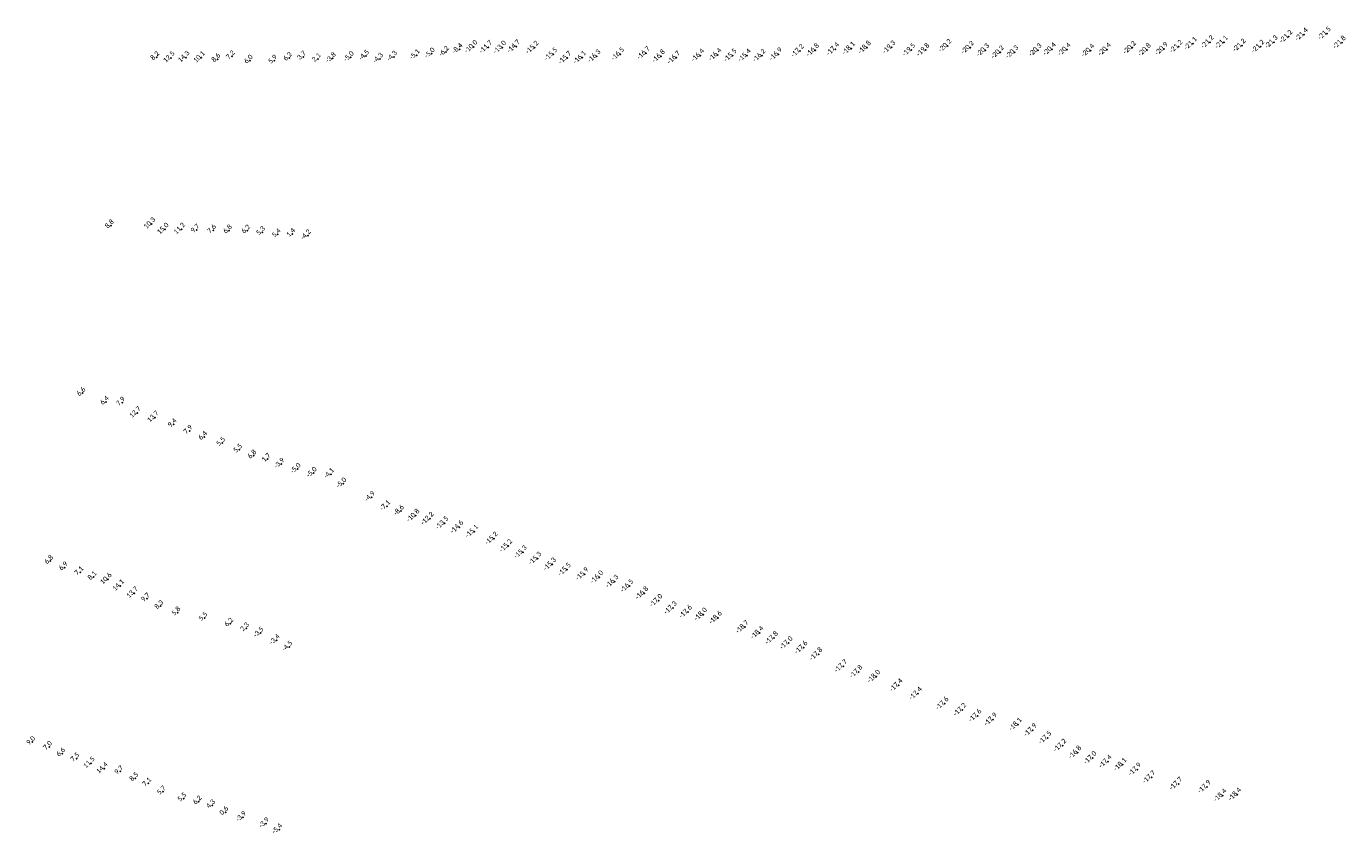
# Model space of a CAD drawing. Header units: feet. Extents: x 932366 to 949332, y 484196 to 597658.
# Tile 8 of 26: x 942627 to 946445, y 527746 to 530081. Entities that reach past the tile are written whole.
import ezdxf
from ezdxf.enums import TextEntityAlignment as Align

# ---------------------------------------------------------------- set-up
doc = ezdxf.new("R2010")
doc.units = ezdxf.units.FT
doc.layers.add('Text', color=7, linetype='Continuous')
doc.styles.add('Legend', font='calibri.ttf')

msp = doc.modelspace()

# ---------------------------------------------------------------- linework, layer by layer
at = {"layer": 'Text'}
for p in [(946003.81, 530030.96, -21.1), (946052.6, 530035.47, -21.2), (946093.34, 530034.76, -21.1), (946237.61, 530035.57, -21.3), (946280.31, 530051.33, -21.2), (946325.01, 530057.12, -21.4), (946391.31, 530060.6, -21.5), (946434.74, 530034.22, -21.8), (943003.23, 529992.1, 8.24), (943088.32, 529991.14, 14.32), (943221.89, 529994.42, 7.18), (943427.78, 529993.08, 3.69), (943565.62, 529991.75, -5.01), (943609.8, 529995.4, -4.49), (943690.75, 529993.12, -4.27), (943756.41, 529997.85, -5.1), (943800.06, 530002.09, -5), (943841.02, 530006.74, -6.2), (943880.34, 530015.01, -8.4), (943921.19, 530021.81, -10), (943963.93, 530021.11, -11.7), (944004.31, 530020.03, -13), (944044.34, 530022.71, -14.7), (944097.91, 530019.67, -15.2), (944152.34, 530000.14, -15.5), (944277.49, 529994.45, -16.3), (944345.81, 530000.67, -16.5), (944420.37, 530003.77, -16.7), (944463.73, 529994.34, -16.8), (944577.55, 529996.87, -16.4), (944627.69, 529998.91, -16.4), (944671.46, 529996.75, -15.5), (944712.46, 529996.63, -15.4), (944755.43, 529996.22, -16.2), (944803.26, 530000.15, -16.9), (944866.24, 530010.05, -17.2), (944909.86, 530012.25, -16.8), (944968.6, 530015.08, -17.4), (945014.16, 530017.18, -18.1), (945060.22, 530019.73, -18.8), (945131.2, 530020.41, -19.3), (945188.57, 530012.64, -19.5), (945229.47, 530012.68, -19.8), (945293.36, 530024.88, -20.2), (945358.6, 530019.53, -20.2), (945402.76, 530011.83, -20.3), (945445.45, 530005.89, -20.2), (945487.23, 530006.34, -20.3), (945554.34, 530012.37, -20.3), (945595.38, 530014.86, -20.4), (945638.56, 530013.86, -20.4), (945706.88, 530011, -20.4), (945754.84, 530014.13, -20.4), (945827.5, 530019.23, -20.2), (945870.55, 530012.86, -20.8), (945919.74, 530015.64, -20.9), (945962.27, 530022.29, -21.2), (946144.95, 530025.9, -21.2), (946199.06, 530022.57, -21.2), (943045.48, 529990.24, 12.45), (943132.86, 529990.31, 10.13), (943179.95, 529986.35, 8.55), (943273.77, 529982.23, 6), (943344.12, 529981.87, 5.87), (943387.52, 529990.05, 6.19), (943470.65, 529987.13, 2.14), (943513.59, 529988.5, -3.76), (943650.52, 529986.94, -4.26), (944192.84, 529989.86, -15.7), (944235.45, 529990.58, -16.1), (944507.83, 529990.5, -16.7), (942871.57, 529504.61, 8.8), (942989.5, 529509.27, 10.28), (943028.01, 529493.35, 14.96), (943075.66, 529493.52, 11.19), (943119.54, 529492.05, 9.7), (943167.42, 529490.69, 7.63), (943213.27, 529490.06, 6.78), (943266.31, 529489.96, 6.24), (943309.31, 529485.17, 5.28), (943354.42, 529478.87, 5.37), (943396.48, 529479.94, 1.35), (943441.38, 529475.44, -4.15), (942789.58, 529019.16, 6.6), (942857.2, 528993.94, 6.43), (942903.87, 528991.57, 7.92), (942947.54, 528961.5, 12.7), (942999.21, 528948.54, 13.7), (943053.2, 528928.8, 9.38), (943098.97, 528909.86, 7.85), (943141.67, 528892, 6.38), (943193.79, 528875, 5.54), (943243.13, 528855.4, 5.54), (943284.33, 528837.84, 6.79), (943325.34, 528828.34, 1.68), (943364.65, 528813.84, -3.91), (943411.71, 528799.06, -5.01), (943458.19, 528787.77, -4.99), (943508.27, 528784.48, -4.05), (943544.2, 528757.16, -5.03), (943626.52, 528717.63, -4.9), (943670.83, 528691.53, -7.1), (943710.68, 528677.58, -8.6), (943753.52, 528663.91, -10.8), (943794.68, 528655.43, -12.2), (943837, 528642.56, -13.5), (943880.22, 528630.89, -14.6), (943923.38, 528618.49, -15.1), (943980.04, 528597.87, -15.2), (944021.84, 528576.4, -15.2), (944064.07, 528558.36, -15.3), (944106.42, 528539.94, -15.3), (942696.05, 528532.63, 6.78), (942737.7, 528514.21, 6.92), (944148.86, 528523.05, -15.3), (944191.78, 528507.88, -15.5), (942783.23, 528500.56, 7.13), (942821.77, 528486.53, 8.12), (942863.21, 528479.86, 10.64), (944242.68, 528494.85, -15.9), (944285.34, 528485.8, -16), (944329.47, 528473.12, -16.3), (942898.96, 528460.74, 14.11), (942939.13, 528439.78, 13.73), (944372.4, 528460.3, -16.5), (944415.53, 528439.72, -16.8), (942975.87, 528423.65, 9.73), (943015.16, 528402.45, 8.25), (944456.62, 528417.72, -17), (944498.27, 528396.8, -17.3), (943064.48, 528383.77, 5.75), (943142.58, 528368.12, 5.51), (943216.98, 528351.5, 6.24), (944542.17, 528385.33, -17.6), (944585.66, 528378.09, -18), (944628.78, 528368.24, -18.6), (943263.03, 528337.93, 2.25), (943304.53, 528324.29, -3.49), (944706.27, 528341.51, -18.7), (944749.31, 528325.02, -18.4), (943351.01, 528303.41, -3.43), (943387.77, 528284.24, -4.49), (944791.12, 528309.66, -17.8), (944833.58, 528295.22, -17), (944876.67, 528281.79, -17.6), (944919.74, 528262.78, -17.8), (944991.47, 528228.22, -17.7), (945035.78, 528211.89, -17.8), (945086.94, 528198.04, -18), (945151.61, 528172.88, -17.4), (945207.85, 528148.59, -17.4), (945285.03, 528119.71, -17.6), (945336.05, 528101.91, -17.2), (945380.32, 528084.55, -17.6), (945424.96, 528073.77, -17.9), (945496.84, 528059.43, -18.1), (942643.8, 528008.8, 8.98), (945539.83, 528042.86, -17.9), (945582.72, 528020.54, -17.5), (942692.57, 527994.73, 6.99), (942730.41, 527975.5, 6.6), (945625.89, 527998.36, -17.2), (945669.45, 527978.32, -16.8), (942771.78, 527960.84, 7.46), (942814.09, 527947.03, 11.52), (942851.75, 527931.22, 14.44), (945713.24, 527962.28, -17), (945757.2, 527951.75, -17.4), (945800.29, 527942.83, -18.1), (945842.43, 527929.19, -17.9), (942898.73, 527923.55, 9.72), (942942.42, 527903.91, 8.48), (945883.62, 527906.68, -17.7), (942979.87, 527889.08, 7.08), (943021.88, 527864.86, 5.67), (945961.53, 527887.59, -17.7), (946043.72, 527878.57, -17.9), (946089.45, 527853.7, -18.4), (946132.18, 527856.75, -18.4), (943081.45, 527845.1, 5.48), (943125.71, 527836.51, 6.22), (943164.81, 527825.2, 4.25), (943203.02, 527805.6, 0.64), (943254.01, 527790.64, -3.91), (943320.4, 527772.63, -3.89), (943358.34, 527755.36, -5.39)]:
    msp.add_point(p, dxfattribs=at)

# ---------------------------------------------------------------- texts
at = {"layer": 'Text', "style": 'Legend'}
for s, p in [('-21 2  ', (946280.31, 530051.33, -21.2)), ('-21 4  ', (946325.01, 530057.12, -21.4)), ('-21 5  ', (946391.31, 530060.6, -21.5)), ('-8 4 ', (943880.34, 530015.01, -8.4)), ('-10 0  ', (943921.19, 530021.81, -10)), ('-11 7  ', (943963.93, 530021.11, -11.7)), ('-13 0  ', (944004.31, 530020.03, -13)), ('-14 7  ', (944044.34, 530022.71, -14.7)), ('-15 2  ', (944097.91, 530019.67, -15.2)), ('-17 2  ', (944866.24, 530010.05, -17.2)), ('-16 8  ', (944909.86, 530012.25, -16.8)), ('-17 4  ', (944968.6, 530015.08, -17.4)), ('-18 1  ', (945014.16, 530017.18, -18.1)), ('-18 8  ', (945060.22, 530019.73, -18.8)), ('-19 3  ', (945131.2, 530020.41, -19.3)), ('-19 5  ', (945188.57, 530012.64, -19.5)), ('-19 8  ', (945229.47, 530012.68, -19.8)), ('-20 2  ', (945293.36, 530024.88, -20.2)), ('-20 2  ', (945358.6, 530019.53, -20.2)), ('-20 3  ', (945402.76, 530011.83, -20.3)), ('-20 3  ', (945554.34, 530012.37, -20.3)), ('-20 4  ', (945595.38, 530014.86, -20.4)), ('-20 4  ', (945638.56, 530013.86, -20.4)), ('-20 4  ', (945706.88, 530011, -20.4)), ('-20 4  ', (945754.84, 530014.13, -20.4)), ('-20 2  ', (945827.5, 530019.23, -20.2)), ('-20 8  ', (945870.55, 530012.86, -20.8)), ('-20 9  ', (945919.74, 530015.64, -20.9)), ('-21 2  ', (945962.27, 530022.29, -21.2)), ('-21 1  ', (946003.81, 530030.96, -21.1)), ('-21 2  ', (946052.6, 530035.47, -21.2)), ('-21 1  ', (946093.34, 530034.76, -21.1)), ('-21 2  ', (946144.95, 530025.9, -21.2)), ('-21 2  ', (946199.06, 530022.57, -21.2)), ('-21 3  ', (946237.61, 530035.57, -21.3)), ('-21 8  ', (946434.74, 530034.22, -21.8)), ('8 2', (943003.23, 529992.1, 8.24)), ('12 5 ', (943045.48, 529990.24, 12.45)), ('14 3 ', (943088.32, 529991.14, 14.32)), ('10 1 ', (943132.86, 529990.31, 10.13)), ('8 6', (943179.95, 529986.35, 8.55)), ('7 2', (943221.89, 529994.42, 7.18)), ('6 0', (943273.77, 529982.23, 6)), ('5 9', (943344.12, 529981.87, 5.87)), ('6 2', (943387.52, 529990.05, 6.19)), ('3 7', (943427.78, 529993.08, 3.69)), ('2 1', (943470.65, 529987.13, 2.14)), ('-3 8 ', (943513.59, 529988.5, -3.76)), ('-5 0 ', (943565.62, 529991.75, -5.01)), ('-4 5 ', (943609.8, 529995.4, -4.49)), ('-4 3 ', (943650.52, 529986.94, -4.26)), ('-4 3 ', (943690.75, 529993.12, -4.27)), ('-5 1 ', (943756.41, 529997.85, -5.1)), ('-5 0 ', (943800.06, 530002.09, -5)), ('-6 2 ', (943841.02, 530006.74, -6.2)), ('-15 5  ', (944152.34, 530000.14, -15.5)), ('-15 7  ', (944192.84, 529989.86, -15.7)), ('-16 1  ', (944235.45, 529990.58, -16.1)), ('-16 3  ', (944277.49, 529994.45, -16.3)), ('-16 5  ', (944345.81, 530000.67, -16.5)), ('-16 7  ', (944420.37, 530003.77, -16.7)), ('-16 8  ', (944463.73, 529994.34, -16.8)), ('-16 7  ', (944507.83, 529990.5, -16.7)), ('-16 4  ', (944577.55, 529996.87, -16.4)), ('-16 4  ', (944627.69, 529998.91, -16.4)), ('-15 5  ', (944671.46, 529996.75, -15.5)), ('-15 4  ', (944712.46, 529996.63, -15.4)), ('-16 2  ', (944755.43, 529996.22, -16.2)), ('-16 9  ', (944803.26, 530000.15, -16.9)), ('-20 2  ', (945445.45, 530005.89, -20.2)), ('-20 3  ', (945487.23, 530006.34, -20.3)), ('8 8', (942871.57, 529504.61, 8.8)), ('10 3 ', (942989.5, 529509.27, 10.28)), ('15 0 ', (943028.01, 529493.35, 14.96)), ('11 2 ', (943075.66, 529493.52, 11.19)), ('9 7', (943119.54, 529492.05, 9.7)), ('7 6', (943167.42, 529490.69, 7.63)), ('6 8', (943213.27, 529490.06, 6.78)), ('6 2', (943266.31, 529489.96, 6.24)), ('5 3', (943309.31, 529485.17, 5.28)), ('5 4', (943354.42, 529478.87, 5.37)), ('1 4', (943396.48, 529479.94, 1.35)), ('-4 2 ', (943441.38, 529475.44, -4.15)), ('6 6', (942789.58, 529019.16, 6.6)), ('6 4', (942857.2, 528993.94, 6.43)), ('7 9', (942903.87, 528991.57, 7.92)), ('12 7 ', (942947.54, 528961.5, 12.7)), ('13 7 ', (942999.21, 528948.54, 13.7)), ('9 4', (943053.2, 528928.8, 9.38)), ('7 9', (943098.97, 528909.86, 7.85)), ('6 4', (943141.67, 528892, 6.38)), ('5 5', (943193.79, 528875, 5.54)), ('5 5', (943243.13, 528855.4, 5.54)), ('6 8', (943284.33, 528837.84, 6.79)), ('1 7', (943325.34, 528828.34, 1.68)), ('-3 9 ', (943364.65, 528813.84, -3.91)), ('-5 0 ', (943411.71, 528799.06, -5.01)), ('-5 0 ', (943458.19, 528787.77, -4.99)), ('-4 1 ', (943508.27, 528784.48, -4.05)), ('-5 0 ', (943544.2, 528757.16, -5.03)), ('-4 9 ', (943626.52, 528717.63, -4.9)), ('-7 1 ', (943670.83, 528691.53, -7.1)), ('-8 6 ', (943710.68, 528677.58, -8.6)), ('-10 8  ', (943753.52, 528663.91, -10.8)), ('-12 2  ', (943794.68, 528655.43, -12.2)), ('-13 5  ', (943837, 528642.56, -13.5)), ('-14 6  ', (943880.22, 528630.89, -14.6)), ('-15 1  ', (943923.38, 528618.49, -15.1)), ('-15 2  ', (943980.04, 528597.87, -15.2)), ('-15 2  ', (944021.84, 528576.4, -15.2)), ('-15 3  ', (944064.07, 528558.36, -15.3)), ('6 8', (942696.05, 528532.63, 6.78)), ('-15 3  ', (944106.42, 528539.94, -15.3)), ('-15 3  ', (944148.86, 528523.05, -15.3)), ('6 9', (942737.7, 528514.21, 6.92)), ('7 1', (942783.23, 528500.56, 7.13)), ('8 1', (942821.77, 528486.53, 8.12)), ('-15 5  ', (944191.78, 528507.88, -15.5)), ('-15 9  ', (944242.68, 528494.85, -15.9)), ('-16 0  ', (944285.34, 528485.8, -16)), ('10 6 ', (942863.21, 528479.86, 10.64)), ('14 1 ', (942898.96, 528460.74, 14.11)), ('-16 3  ', (944329.47, 528473.12, -16.3)), ('-16 5  ', (944372.4, 528460.3, -16.5)), ('13 7 ', (942939.13, 528439.78, 13.73)), ('9 7', (942975.87, 528423.65, 9.73)), ('-16 8  ', (944415.53, 528439.72, -16.8)), ('-17 0  ', (944456.62, 528417.72, -17)), ('8 3', (943015.16, 528402.45, 8.25)), ('5 8', (943064.48, 528383.77, 5.75)), ('-17 3  ', (944498.27, 528396.8, -17.3)), ('-17 6  ', (944542.17, 528385.33, -17.6)), ('-18 0  ', (944585.66, 528378.09, -18)), ('-18 6  ', (944628.78, 528368.24, -18.6)), ('5 5', (943142.58, 528368.12, 5.51)), ('6 2', (943216.98, 528351.5, 6.24)), ('2 3', (943263.03, 528337.93, 2.25)), ('-18 7  ', (944706.27, 528341.51, -18.7)), ('-3 5 ', (943304.53, 528324.29, -3.49)), ('-3 4 ', (943351.01, 528303.41, -3.43)), ('-18 4  ', (944749.31, 528325.02, -18.4)), ('-17 8  ', (944791.12, 528309.66, -17.8)), ('-17 0  ', (944833.58, 528295.22, -17)), ('-4 5 ', (943387.77, 528284.24, -4.49)), ('-17 6  ', (944876.67, 528281.79, -17.6)), ('-17 8  ', (944919.74, 528262.78, -17.8)), ('-17 7  ', (944991.47, 528228.22, -17.7)), ('-17 8  ', (945035.78, 528211.89, -17.8)), ('-18 0  ', (945086.94, 528198.04, -18)), ('-17 4  ', (945151.61, 528172.88, -17.4)), ('-17 4  ', (945207.85, 528148.59, -17.4)), ('-17 6  ', (945285.03, 528119.71, -17.6)), ('-17 2  ', (945336.05, 528101.91, -17.2)), ('-17 6  ', (945380.32, 528084.55, -17.6)), ('-17 9  ', (945424.96, 528073.77, -17.9)), ('-18 1  ', (945496.84, 528059.43, -18.1)), ('-17 9  ', (945539.83, 528042.86, -17.9)), ('9 0', (942643.8, 528008.8, 8.98)), ('7 0', (942692.57, 527994.73, 6.99)), ('-17 5  ', (945582.72, 528020.54, -17.5)), ('-17 2  ', (945625.89, 527998.36, -17.2)), ('6 6', (942730.41, 527975.5, 6.6)), ('7 5', (942771.78, 527960.84, 7.46)), ('-16 8  ', (945669.45, 527978.32, -16.8)), ('-17 0  ', (945713.24, 527962.28, -17)), ('-17 4  ', (945757.2, 527951.75, -17.4)), ('11 5 ', (942814.09, 527947.03, 11.52)), ('14 4 ', (942851.75, 527931.22, 14.44)), ('9 7', (942898.73, 527923.55, 9.72)), ('-18 1  ', (945800.29, 527942.83, -18.1)), ('-17 9  ', (945842.43, 527929.19, -17.9)), ('8 5', (942942.42, 527903.91, 8.48)), ('7 1', (942979.87, 527889.08, 7.08)), ('-17 7  ', (945883.62, 527906.68, -17.7)), ('-17 7  ', (945961.53, 527887.59, -17.7)), ('-17 9  ', (946043.72, 527878.57, -17.9)), ('5 7', (943021.88, 527864.86, 5.67)), ('5 5', (943081.45, 527845.1, 5.48)), ('6 2', (943125.71, 527836.51, 6.22)), ('-18 4  ', (946089.45, 527853.7, -18.4)), ('-18 4  ', (946132.18, 527856.75, -18.4)), ('4 3', (943164.81, 527825.2, 4.25)), ('0 6', (943203.02, 527805.6, 0.64)), ('-3 9 ', (943254.01, 527790.64, -3.91)), ('-3 9 ', (943320.4, 527772.63, -3.89)), ('-5 4 ', (943358.34, 527755.36, -5.39))]:
    msp.add_text(s, height=14, rotation=45, dxfattribs=at).set_placement(p, align=Align.CENTER)

doc.saveas('drawing.dxf')
